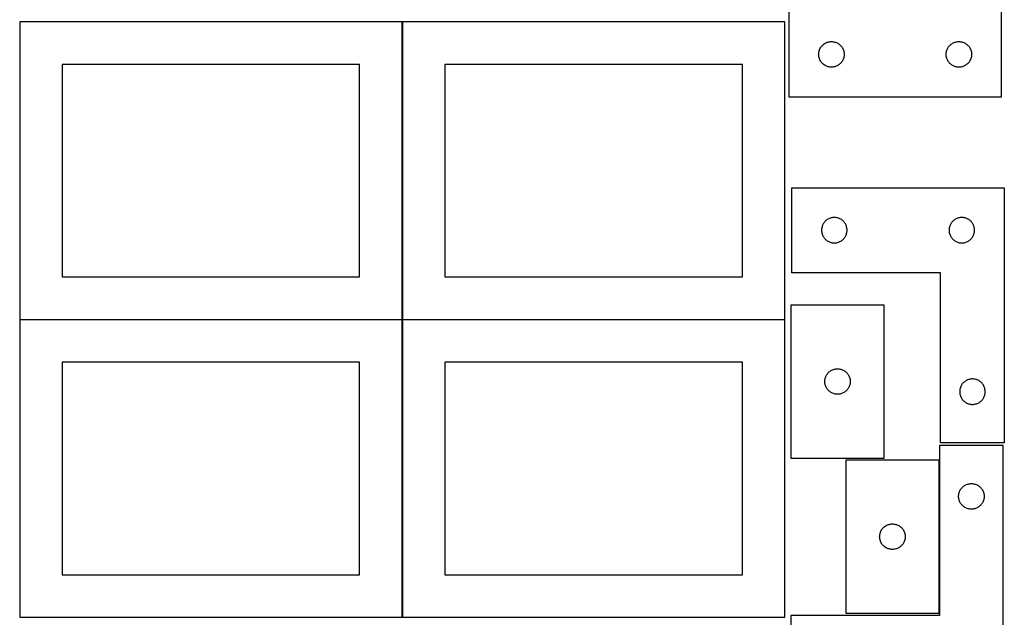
# Model space of a CAD drawing. Header units: millimetres. Extents: x 7 to 1243, y 7 to 2493.
# Tile 3 of 20: x 548 to 1243, y 428 to 850. Entities that reach past the tile are written whole.
import ezdxf

# ---------------------------------------------------------------- set-up
doc = ezdxf.new("R2010")
doc.units = ezdxf.units.MM
doc.layers.add('COMMON', color=5, linetype='CONTINUOUS', true_color=0x0000ff)
doc.layers.add('CUT', color=7, linetype='CONTINUOUS', true_color=0x000000)

msp = doc.modelspace()

# ---------------------------------------------------------------- linework, layer by layer
at = {"layer": 'COMMON'}
for p, q in [((818.34193, 848.441935), (818.34193, 638.441935)), ((548.24193, 638.341934), (818.24193, 638.341934)), ((818.34193, 638.241934), (818.34193, 428.241934)), ((818.441931, 638.341934), (1088.441931, 638.341934))]:
    msp.add_line(p, q, dxfattribs=at)
at = {"layer": 'CUT'}
for p, q in [((1241.296399, 795.563175), (1241.296399, 975.563175)), ((1091.296399, 855.563175), (1091.296399, 795.563175)), ((818.24193, 848.441935), (548.24193, 848.441935)), ((548.24193, 848.441935), (548.24193, 638.441935)), ((818.24193, 638.441935), (818.24193, 848.441935)), ((1088.441931, 848.441935), (818.441931, 848.441935)), ((818.441931, 848.441935), (818.441931, 638.441935)), ((1088.441931, 638.441935), (1088.441931, 848.441935)), ((1118.403444, 834.085546), (1118.967027, 834.256507)), ((1118.967027, 834.256507), (1119.540586, 834.390242)), ((1119.540586, 834.390242), (1120.121663, 834.486178)), ((1120.121663, 834.486178), (1120.707771, 834.543905)), ((1120.707771, 834.543905), (1121.296399, 834.563175)), ((1121.296399, 834.563175), (1121.885027, 834.543905)), ((1121.885027, 834.543905), (1122.471135, 834.486178)), ((1122.471135, 834.486178), (1123.052212, 834.390242)), ((1123.052212, 834.390242), (1123.62577, 834.256507)), ((1123.62577, 834.256507), (1124.189354, 834.085546)), ((1208.403444, 834.085546), (1208.967027, 834.256507)), ((1208.967027, 834.256507), (1209.540586, 834.390242)), ((1209.540586, 834.390242), (1210.121663, 834.486178)), ((1210.121663, 834.486178), (1210.707771, 834.543905)), ((1210.707771, 834.543905), (1211.296399, 834.563175)), ((1211.296399, 834.563175), (1211.885027, 834.543905)), ((1211.885027, 834.543905), (1212.471135, 834.486178)), ((1212.471135, 834.486178), (1213.052212, 834.390242)), ((1213.052212, 834.390242), (1213.62577, 834.256507)), ((1213.62577, 834.256507), (1214.189354, 834.085546)), ((1112.373395, 826.73791), (1112.469331, 827.318987)), ((1112.469331, 827.318987), (1112.603066, 827.892546)), ((1112.603066, 827.892546), (1112.774028, 828.45613)), ((1112.774028, 828.45613), (1112.981483, 829.007325)), ((1112.981483, 829.007325), (1113.224544, 829.543773)), ((1113.224544, 829.543773), (1113.50217, 830.063175)), ((1113.50217, 830.063175), (1113.813172, 830.563307)), ((1113.813172, 830.563307), (1114.156219, 831.042027)), ((1114.156219, 831.042027), (1114.529841, 831.497287)), ((1114.529841, 831.497287), (1114.932438, 831.927136)), ((1114.932438, 831.927136), (1115.362286, 832.329733)), ((1115.362286, 832.329733), (1115.817546, 832.703355)), ((1115.817546, 832.703355), (1116.296267, 833.046401)), ((1116.296267, 833.046401), (1116.796399, 833.357403)), ((1116.796399, 833.357403), (1117.315801, 833.635029)), ((1117.315801, 833.635029), (1117.852248, 833.87809)), ((1117.852248, 833.87809), (1118.403444, 834.085546)), ((1124.189354, 834.085546), (1124.74055, 833.87809)), ((1124.74055, 833.87809), (1125.276997, 833.635029)), ((1125.276997, 833.635029), (1125.796399, 833.357403)), ((1125.796399, 833.357403), (1126.296531, 833.046401)), ((1126.296531, 833.046401), (1126.775252, 832.703355)), ((1126.775252, 832.703355), (1127.230511, 832.329733)), ((1127.230511, 832.329733), (1127.66036, 831.927136)), ((1127.66036, 831.927136), (1128.062957, 831.497287)), ((1128.062957, 831.497287), (1128.436579, 831.042027)), ((1128.436579, 831.042027), (1128.779625, 830.563307)), ((1128.779625, 830.563307), (1129.090627, 830.063175)), ((1129.090627, 830.063175), (1129.368253, 829.543773)), ((1129.368253, 829.543773), (1129.611315, 829.007325)), ((1129.611315, 829.007325), (1129.81877, 828.45613)), ((1129.81877, 828.45613), (1129.989731, 827.892546)), ((1129.989731, 827.892546), (1130.123466, 827.318987)), ((1130.123466, 827.318987), (1130.219403, 826.73791)), ((1202.373395, 826.73791), (1202.469331, 827.318987)), ((1202.469331, 827.318987), (1202.603066, 827.892546)), ((1202.603066, 827.892546), (1202.774028, 828.45613)), ((1202.774028, 828.45613), (1202.981483, 829.007325)), ((1202.981483, 829.007325), (1203.224544, 829.543773)), ((1203.224544, 829.543773), (1203.50217, 830.063175)), ((1203.50217, 830.063175), (1203.813172, 830.563307)), ((1203.813172, 830.563307), (1204.156219, 831.042027)), ((1204.156219, 831.042027), (1204.529841, 831.497287)), ((1204.529841, 831.497287), (1204.932438, 831.927136)), ((1204.932438, 831.927136), (1205.362286, 832.329733)), ((1205.362286, 832.329733), (1205.817546, 832.703355)), ((1205.817546, 832.703355), (1206.296267, 833.046401)), ((1206.296267, 833.046401), (1206.796399, 833.357403)), ((1206.796399, 833.357403), (1207.315801, 833.635029)), ((1207.315801, 833.635029), (1207.852248, 833.87809)), ((1207.852248, 833.87809), (1208.403444, 834.085546)), ((1214.189354, 834.085546), (1214.74055, 833.87809)), ((1214.74055, 833.87809), (1215.276997, 833.635029)), ((1215.276997, 833.635029), (1215.796399, 833.357403)), ((1215.796399, 833.357403), (1216.296531, 833.046401)), ((1216.296531, 833.046401), (1216.775252, 832.703355)), ((1216.775252, 832.703355), (1217.230511, 832.329733)), ((1217.230511, 832.329733), (1217.66036, 831.927136)), ((1217.66036, 831.927136), (1218.062957, 831.497287)), ((1218.062957, 831.497287), (1218.436579, 831.042027)), ((1218.436579, 831.042027), (1218.779625, 830.563307)), ((1218.779625, 830.563307), (1219.090627, 830.063175)), ((1219.090627, 830.063175), (1219.368253, 829.543773)), ((1219.368253, 829.543773), (1219.611315, 829.007325)), ((1219.611315, 829.007325), (1219.81877, 828.45613)), ((1219.81877, 828.45613), (1219.989731, 827.892546)), ((1219.989731, 827.892546), (1220.123466, 827.318987)), ((1220.123466, 827.318987), (1220.219403, 826.73791)), ((1112.296399, 825.563175), (1112.315668, 826.151803)), ((1112.315668, 824.974546), (1112.296399, 825.563175)), ((1112.315668, 826.151803), (1112.373395, 826.73791)), ((1112.373395, 824.388439), (1112.315668, 824.974546)), ((1112.469331, 823.807362), (1112.373395, 824.388439)), ((1112.603066, 823.233803), (1112.469331, 823.807362)), ((1112.774028, 822.670219), (1112.603066, 823.233803)), ((1112.981483, 822.119024), (1112.774028, 822.670219)), ((1113.224544, 821.582576), (1112.981483, 822.119024)), ((1113.50217, 821.063175), (1113.224544, 821.582576)), ((1113.813172, 820.563042), (1113.50217, 821.063175)), ((1114.156219, 820.084322), (1113.813172, 820.563042)), ((1128.779625, 820.563042), (1128.436579, 820.084322)), ((1129.090627, 821.063175), (1128.779625, 820.563042)), ((1129.368253, 821.582576), (1129.090627, 821.063175)), ((1129.611315, 822.119024), (1129.368253, 821.582576)), ((1129.81877, 822.670219), (1129.611315, 822.119024)), ((1129.989731, 823.233803), (1129.81877, 822.670219)), ((1130.123466, 823.807362), (1129.989731, 823.233803)), ((1130.219403, 824.388439), (1130.123466, 823.807362)), ((1130.219403, 826.73791), (1130.277129, 826.151803)), ((1130.277129, 824.974546), (1130.219403, 824.388439)), ((1130.277129, 826.151803), (1130.296399, 825.563175)), ((1130.296399, 825.563175), (1130.277129, 824.974546)), ((1202.296399, 825.563175), (1202.315668, 826.151803)), ((1202.315668, 824.974546), (1202.296399, 825.563175)), ((1202.315668, 826.151803), (1202.373395, 826.73791)), ((1202.373395, 824.388439), (1202.315668, 824.974546)), ((1202.469331, 823.807362), (1202.373395, 824.388439)), ((1202.603066, 823.233803), (1202.469331, 823.807362)), ((1202.774028, 822.670219), (1202.603066, 823.233803)), ((1202.981483, 822.119024), (1202.774028, 822.670219)), ((1203.224544, 821.582576), (1202.981483, 822.119024)), ((1203.50217, 821.063175), (1203.224544, 821.582576)), ((1203.813172, 820.563042), (1203.50217, 821.063175)), ((1204.156219, 820.084322), (1203.813172, 820.563042)), ((1218.779625, 820.563042), (1218.436579, 820.084322)), ((1219.090627, 821.063175), (1218.779625, 820.563042)), ((1219.368253, 821.582576), (1219.090627, 821.063175)), ((1219.611315, 822.119024), (1219.368253, 821.582576)), ((1219.81877, 822.670219), (1219.611315, 822.119024)), ((1219.989731, 823.233803), (1219.81877, 822.670219)), ((1220.123466, 823.807362), (1219.989731, 823.233803)), ((1220.219403, 824.388439), (1220.123466, 823.807362)), ((1220.219403, 826.73791), (1220.277129, 826.151803)), ((1220.277129, 824.974546), (1220.219403, 824.388439)), ((1220.277129, 826.151803), (1220.296399, 825.563175)), ((1220.296399, 825.563175), (1220.277129, 824.974546)), ((788.24193, 818.441935), (578.24193, 818.441935)), ((578.24193, 818.441935), (578.24193, 668.441935)), ((788.24193, 668.441935), (788.24193, 818.441935)), ((1058.441931, 818.441935), (848.441931, 818.441935)), ((848.441931, 818.441935), (848.441931, 668.441935)), ((1058.441931, 668.441935), (1058.441931, 818.441935)), ((1114.529841, 819.629062), (1114.156219, 820.084322)), ((1114.932438, 819.199214), (1114.529841, 819.629062)), ((1115.362286, 818.796616), (1114.932438, 819.199214)), ((1115.817546, 818.422995), (1115.362286, 818.796616)), ((1116.296267, 818.079948), (1115.817546, 818.422995)), ((1116.796399, 817.768946), (1116.296267, 818.079948)), ((1117.315801, 817.49132), (1116.796399, 817.768946)), ((1117.852248, 817.248259), (1117.315801, 817.49132)), ((1118.403444, 817.040803), (1117.852248, 817.248259)), ((1118.967027, 816.869842), (1118.403444, 817.040803)), ((1119.540586, 816.736107), (1118.967027, 816.869842)), ((1120.121663, 816.640171), (1119.540586, 816.736107)), ((1120.707771, 816.582444), (1120.121663, 816.640171)), ((1121.296399, 816.563175), (1120.707771, 816.582444)), ((1121.885027, 816.582444), (1121.296399, 816.563175)), ((1122.471135, 816.640171), (1121.885027, 816.582444)), ((1123.052212, 816.736107), (1122.471135, 816.640171)), ((1123.62577, 816.869842), (1123.052212, 816.736107)), ((1124.189354, 817.040803), (1123.62577, 816.869842)), ((1124.74055, 817.248259), (1124.189354, 817.040803)), ((1125.276997, 817.49132), (1124.74055, 817.248259)), ((1125.796399, 817.768946), (1125.276997, 817.49132)), ((1126.296531, 818.079948), (1125.796399, 817.768946)), ((1126.775252, 818.422995), (1126.296531, 818.079948)), ((1127.230511, 818.796616), (1126.775252, 818.422995)), ((1127.66036, 819.199214), (1127.230511, 818.796616)), ((1128.062957, 819.629062), (1127.66036, 819.199214)), ((1128.436579, 820.084322), (1128.062957, 819.629062)), ((1204.529841, 819.629062), (1204.156219, 820.084322)), ((1204.932438, 819.199214), (1204.529841, 819.629062)), ((1205.362286, 818.796616), (1204.932438, 819.199214)), ((1205.817546, 818.422995), (1205.362286, 818.796616)), ((1206.296267, 818.079948), (1205.817546, 818.422995)), ((1206.796399, 817.768946), (1206.296267, 818.079948)), ((1207.315801, 817.49132), (1206.796399, 817.768946)), ((1207.852248, 817.248259), (1207.315801, 817.49132)), ((1208.403444, 817.040803), (1207.852248, 817.248259)), ((1208.967027, 816.869842), (1208.403444, 817.040803)), ((1209.540586, 816.736107), (1208.967027, 816.869842)), ((1210.121663, 816.640171), (1209.540586, 816.736107)), ((1210.707771, 816.582444), (1210.121663, 816.640171)), ((1211.296399, 816.563175), (1210.707771, 816.582444)), ((1211.885027, 816.582444), (1211.296399, 816.563175)), ((1212.471135, 816.640171), (1211.885027, 816.582444)), ((1213.052212, 816.736107), (1212.471135, 816.640171)), ((1213.62577, 816.869842), (1213.052212, 816.736107)), ((1214.189354, 817.040803), (1213.62577, 816.869842)), ((1214.74055, 817.248259), (1214.189354, 817.040803)), ((1215.276997, 817.49132), (1214.74055, 817.248259)), ((1215.796399, 817.768946), (1215.276997, 817.49132)), ((1216.296531, 818.079948), (1215.796399, 817.768946)), ((1216.775252, 818.422995), (1216.296531, 818.079948)), ((1217.230511, 818.796616), (1216.775252, 818.422995)), ((1217.66036, 819.199214), (1217.230511, 818.796616)), ((1218.062957, 819.629062), (1217.66036, 819.199214)), ((1218.436579, 820.084322), (1218.062957, 819.629062)), ((1091.296399, 795.563175), (1241.296399, 795.563175)), ((1093.35578, 671.45942), (1093.35578, 731.45942)), ((1093.35578, 731.45942), (1243.35578, 731.45942)), ((1243.35578, 731.45942), (1243.35578, 551.45942)), ((1118.85578, 709.253648), (1118.355648, 708.942646)), ((1119.375182, 709.531274), (1118.85578, 709.253648)), ((1119.91163, 709.774335), (1119.375182, 709.531274)), ((1120.462825, 709.981791), (1119.91163, 709.774335)), ((1121.026409, 710.152752), (1120.462825, 709.981791)), ((1121.599968, 710.286487), (1121.026409, 710.152752)), ((1122.181045, 710.382423), (1121.599968, 710.286487)), ((1122.767152, 710.44015), (1122.181045, 710.382423)), ((1123.35578, 710.45942), (1122.767152, 710.44015)), ((1123.944409, 710.44015), (1123.35578, 710.45942)), ((1124.530516, 710.382423), (1123.944409, 710.44015)), ((1125.111593, 710.286487), (1124.530516, 710.382423)), ((1125.685152, 710.152752), (1125.111593, 710.286487)), ((1126.248736, 709.981791), (1125.685152, 710.152752)), ((1126.799931, 709.774335), (1126.248736, 709.981791)), ((1127.336379, 709.531274), (1126.799931, 709.774335)), ((1127.85578, 709.253648), (1127.336379, 709.531274)), ((1128.355913, 708.942646), (1127.85578, 709.253648)), ((1208.85578, 709.253648), (1208.355648, 708.942646)), ((1209.375182, 709.531274), (1208.85578, 709.253648)), ((1209.91163, 709.774335), (1209.375182, 709.531274)), ((1210.462825, 709.981791), (1209.91163, 709.774335)), ((1211.026409, 710.152752), (1210.462825, 709.981791)), ((1211.599968, 710.286487), (1211.026409, 710.152752)), ((1212.181045, 710.382423), (1211.599968, 710.286487)), ((1212.767152, 710.44015), (1212.181045, 710.382423)), ((1213.35578, 710.45942), (1212.767152, 710.44015)), ((1213.944409, 710.44015), (1213.35578, 710.45942)), ((1214.530516, 710.382423), (1213.944409, 710.44015)), ((1215.111593, 710.286487), (1214.530516, 710.382423)), ((1215.685152, 710.152752), (1215.111593, 710.286487)), ((1216.248736, 709.981791), (1215.685152, 710.152752)), ((1216.799931, 709.774335), (1216.248736, 709.981791)), ((1217.336379, 709.531274), (1216.799931, 709.774335)), ((1217.85578, 709.253648), (1217.336379, 709.531274)), ((1218.355913, 708.942646), (1217.85578, 709.253648)), ((1114.432777, 702.634155), (1114.37505, 702.048048)), ((1114.528713, 703.215233), (1114.432777, 702.634155)), ((1114.662448, 703.788791), (1114.528713, 703.215233)), ((1114.833409, 704.352375), (1114.662448, 703.788791)), ((1115.040865, 704.903571), (1114.833409, 704.352375)), ((1115.283926, 705.440018), (1115.040865, 704.903571)), ((1115.561552, 705.95942), (1115.283926, 705.440018)), ((1115.872554, 706.459552), (1115.561552, 705.95942)), ((1116.2156, 706.938272), (1115.872554, 706.459552)), ((1116.589222, 707.393532), (1116.2156, 706.938272)), ((1116.991819, 707.823381), (1116.589222, 707.393532)), ((1117.421668, 708.225978), (1116.991819, 707.823381)), ((1117.876928, 708.5996), (1117.421668, 708.225978)), ((1118.355648, 708.942646), (1117.876928, 708.5996)), ((1128.834633, 708.5996), (1128.355913, 708.942646)), ((1129.289893, 708.225978), (1128.834633, 708.5996)), ((1129.719741, 707.823381), (1129.289893, 708.225978)), ((1130.122339, 707.393532), (1129.719741, 707.823381)), ((1130.49596, 706.938272), (1130.122339, 707.393532)), ((1130.839007, 706.459552), (1130.49596, 706.938272)), ((1131.150009, 705.95942), (1130.839007, 706.459552)), ((1131.427635, 705.440018), (1131.150009, 705.95942)), ((1131.670696, 704.903571), (1131.427635, 705.440018)), ((1131.878152, 704.352375), (1131.670696, 704.903571)), ((1132.049113, 703.788791), (1131.878152, 704.352375)), ((1132.182848, 703.215233), (1132.049113, 703.788791)), ((1132.278784, 702.634155), (1132.182848, 703.215233)), ((1132.336511, 702.048048), (1132.278784, 702.634155)), ((1204.432777, 702.634155), (1204.37505, 702.048048)), ((1204.528713, 703.215233), (1204.432777, 702.634155)), ((1204.662448, 703.788791), (1204.528713, 703.215233)), ((1204.833409, 704.352375), (1204.662448, 703.788791)), ((1205.040865, 704.903571), (1204.833409, 704.352375)), ((1205.283926, 705.440018), (1205.040865, 704.903571)), ((1205.561552, 705.95942), (1205.283926, 705.440018)), ((1205.872554, 706.459552), (1205.561552, 705.95942)), ((1206.2156, 706.938272), (1205.872554, 706.459552)), ((1206.589222, 707.393532), (1206.2156, 706.938272)), ((1206.991819, 707.823381), (1206.589222, 707.393532)), ((1207.421668, 708.225978), (1206.991819, 707.823381)), ((1207.876928, 708.5996), (1207.421668, 708.225978)), ((1208.355648, 708.942646), (1207.876928, 708.5996)), ((1218.834633, 708.5996), (1218.355913, 708.942646)), ((1219.289893, 708.225978), (1218.834633, 708.5996)), ((1219.719741, 707.823381), (1219.289893, 708.225978)), ((1220.122339, 707.393532), (1219.719741, 707.823381)), ((1220.49596, 706.938272), (1220.122339, 707.393532)), ((1220.839007, 706.459552), (1220.49596, 706.938272)), ((1221.150009, 705.95942), (1220.839007, 706.459552)), ((1221.427635, 705.440018), (1221.150009, 705.95942)), ((1221.670696, 704.903571), (1221.427635, 705.440018)), ((1221.878152, 704.352375), (1221.670696, 704.903571)), ((1222.049113, 703.788791), (1221.878152, 704.352375)), ((1222.182848, 703.215233), (1222.049113, 703.788791)), ((1222.278784, 702.634155), (1222.182848, 703.215233)), ((1222.336511, 702.048048), (1222.278784, 702.634155)), ((1114.37505, 702.048048), (1114.35578, 701.45942)), ((1114.35578, 701.45942), (1114.37505, 700.870791)), ((1114.37505, 700.870791), (1114.432777, 700.284684)), ((1114.432777, 700.284684), (1114.528713, 699.703607)), ((1114.528713, 699.703607), (1114.662448, 699.130048)), ((1114.662448, 699.130048), (1114.833409, 698.566464)), ((1114.833409, 698.566464), (1115.040865, 698.015269)), ((1115.040865, 698.015269), (1115.283926, 697.478821)), ((1115.283926, 697.478821), (1115.561552, 696.95942)), ((1115.561552, 696.95942), (1115.872554, 696.459288)), ((1115.872554, 696.459288), (1116.2156, 695.980567)), ((1116.2156, 695.980567), (1116.589222, 695.525307)), ((1116.589222, 695.525307), (1116.991819, 695.095459)), ((1129.719741, 695.095459), (1130.122339, 695.525307)), ((1130.122339, 695.525307), (1130.49596, 695.980567)), ((1130.49596, 695.980567), (1130.839007, 696.459288)), ((1130.839007, 696.459288), (1131.150009, 696.95942)), ((1131.150009, 696.95942), (1131.427635, 697.478821)), ((1131.427635, 697.478821), (1131.670696, 698.015269)), ((1131.670696, 698.015269), (1131.878152, 698.566464)), ((1131.878152, 698.566464), (1132.049113, 699.130048)), ((1132.049113, 699.130048), (1132.182848, 699.703607)), ((1132.182848, 699.703607), (1132.278784, 700.284684)), ((1132.278784, 700.284684), (1132.336511, 700.870791)), ((1132.35578, 701.45942), (1132.336511, 702.048048)), ((1132.336511, 700.870791), (1132.35578, 701.45942)), ((1204.37505, 702.048048), (1204.35578, 701.45942)), ((1204.35578, 701.45942), (1204.37505, 700.870791)), ((1204.37505, 700.870791), (1204.432777, 700.284684)), ((1204.432777, 700.284684), (1204.528713, 699.703607)), ((1204.528713, 699.703607), (1204.662448, 699.130048)), ((1204.662448, 699.130048), (1204.833409, 698.566464)), ((1204.833409, 698.566464), (1205.040865, 698.015269)), ((1205.040865, 698.015269), (1205.283926, 697.478821)), ((1205.283926, 697.478821), (1205.561552, 696.95942)), ((1205.561552, 696.95942), (1205.872554, 696.459288)), ((1205.872554, 696.459288), (1206.2156, 695.980567)), ((1206.2156, 695.980567), (1206.589222, 695.525307)), ((1206.589222, 695.525307), (1206.991819, 695.095459)), ((1219.719741, 695.095459), (1220.122339, 695.525307)), ((1220.122339, 695.525307), (1220.49596, 695.980567)), ((1220.49596, 695.980567), (1220.839007, 696.459288)), ((1220.839007, 696.459288), (1221.150009, 696.95942)), ((1221.150009, 696.95942), (1221.427635, 697.478821)), ((1221.427635, 697.478821), (1221.670696, 698.015269)), ((1221.670696, 698.015269), (1221.878152, 698.566464)), ((1221.878152, 698.566464), (1222.049113, 699.130048)), ((1222.049113, 699.130048), (1222.182848, 699.703607)), ((1222.182848, 699.703607), (1222.278784, 700.284684)), ((1222.278784, 700.284684), (1222.336511, 700.870791)), ((1222.35578, 701.45942), (1222.336511, 702.048048)), ((1222.336511, 700.870791), (1222.35578, 701.45942)), ((1116.991819, 695.095459), (1117.421668, 694.692861)), ((1117.421668, 694.692861), (1117.876928, 694.31924)), ((1117.876928, 694.31924), (1118.355648, 693.976193)), ((1118.355648, 693.976193), (1118.85578, 693.665191)), ((1118.85578, 693.665191), (1119.375182, 693.387565)), ((1119.375182, 693.387565), (1119.91163, 693.144504)), ((1119.91163, 693.144504), (1120.462825, 692.937048)), ((1120.462825, 692.937048), (1121.026409, 692.766087)), ((1121.026409, 692.766087), (1121.599968, 692.632352)), ((1121.599968, 692.632352), (1122.181045, 692.536416)), ((1122.181045, 692.536416), (1122.767152, 692.478689)), ((1122.767152, 692.478689), (1123.35578, 692.45942)), ((1123.35578, 692.45942), (1123.944409, 692.478689)), ((1123.944409, 692.478689), (1124.530516, 692.536416)), ((1124.530516, 692.536416), (1125.111593, 692.632352)), ((1125.111593, 692.632352), (1125.685152, 692.766087)), ((1125.685152, 692.766087), (1126.248736, 692.937048)), ((1126.248736, 692.937048), (1126.799931, 693.144504)), ((1126.799931, 693.144504), (1127.336379, 693.387565)), ((1127.336379, 693.387565), (1127.85578, 693.665191)), ((1127.85578, 693.665191), (1128.355913, 693.976193)), ((1128.355913, 693.976193), (1128.834633, 694.31924)), ((1128.834633, 694.31924), (1129.289893, 694.692861)), ((1129.289893, 694.692861), (1129.719741, 695.095459)), ((1206.991819, 695.095459), (1207.421668, 694.692861)), ((1207.421668, 694.692861), (1207.876928, 694.31924)), ((1207.876928, 694.31924), (1208.355648, 693.976193)), ((1208.355648, 693.976193), (1208.85578, 693.665191)), ((1208.85578, 693.665191), (1209.375182, 693.387565)), ((1209.375182, 693.387565), (1209.91163, 693.144504)), ((1209.91163, 693.144504), (1210.462825, 692.937048)), ((1210.462825, 692.937048), (1211.026409, 692.766087)), ((1211.026409, 692.766087), (1211.599968, 692.632352)), ((1211.599968, 692.632352), (1212.181045, 692.536416)), ((1212.181045, 692.536416), (1212.767152, 692.478689)), ((1212.767152, 692.478689), (1213.35578, 692.45942)), ((1213.35578, 692.45942), (1213.944409, 692.478689)), ((1213.944409, 692.478689), (1214.530516, 692.536416)), ((1214.530516, 692.536416), (1215.111593, 692.632352)), ((1215.111593, 692.632352), (1215.685152, 692.766087)), ((1215.685152, 692.766087), (1216.248736, 692.937048)), ((1216.248736, 692.937048), (1216.799931, 693.144504)), ((1216.799931, 693.144504), (1217.336379, 693.387565)), ((1217.336379, 693.387565), (1217.85578, 693.665191)), ((1217.85578, 693.665191), (1218.355913, 693.976193)), ((1218.355913, 693.976193), (1218.834633, 694.31924)), ((1218.834633, 694.31924), (1219.289893, 694.692861)), ((1219.289893, 694.692861), (1219.719741, 695.095459)), ((578.24193, 668.441935), (788.24193, 668.441935)), ((848.441931, 668.441935), (1058.441931, 668.441935)), ((1198.35578, 671.45942), (1093.35578, 671.45942)), ((1198.35578, 551.45942), (1198.35578, 671.45942)), ((1158.604733, 648.612796), (1092.604733, 648.612796)), ((1092.604733, 648.612796), (1092.604733, 540.612796)), ((1158.604733, 540.612796), (1158.604733, 648.612796)), ((548.24193, 638.441935), (818.24193, 638.441935)), ((818.24193, 638.241934), (548.24193, 638.241934)), ((548.24193, 638.241934), (548.24193, 428.241934)), ((818.24193, 428.241934), (818.24193, 638.241934)), ((818.441931, 638.441935), (1088.441931, 638.441935)), ((1088.441931, 638.241934), (818.441931, 638.241934)), ((818.441931, 638.241934), (818.441931, 428.241934)), ((1088.441931, 428.241934), (1088.441931, 638.241934)), ((788.24193, 608.241934), (578.24193, 608.241934)), ((578.24193, 608.241934), (578.24193, 458.241934)), ((788.24193, 458.241934), (788.24193, 608.241934)), ((1058.441931, 608.241934), (848.441931, 608.241934)), ((848.441931, 608.241934), (848.441931, 458.241934)), ((1058.441931, 458.241934), (1058.441931, 608.241934)), ((1117.082362, 597.505751), (1117.289817, 598.056947)), ((1117.289817, 598.056947), (1117.532878, 598.593394)), ((1117.532878, 598.593394), (1117.810505, 599.112796)), ((1117.810505, 599.112796), (1118.121507, 599.612928)), ((1118.121507, 599.612928), (1118.464553, 600.091649)), ((1118.464553, 600.091649), (1118.838175, 600.546908)), ((1118.838175, 600.546908), (1119.240772, 600.976757)), ((1119.240772, 600.976757), (1119.670621, 601.379354)), ((1119.670621, 601.379354), (1120.12588, 601.752976)), ((1120.12588, 601.752976), (1120.604601, 602.096023)), ((1120.604601, 602.096023), (1121.104733, 602.407025)), ((1121.104733, 602.407025), (1121.624135, 602.684651)), ((1121.624135, 602.684651), (1122.160582, 602.927712)), ((1122.160582, 602.927712), (1122.711778, 603.135167)), ((1122.711778, 603.135167), (1123.275362, 603.306129)), ((1123.275362, 603.306129), (1123.84892, 603.439864)), ((1123.84892, 603.439864), (1124.429997, 603.5358)), ((1124.429997, 603.5358), (1125.016105, 603.593526)), ((1125.016105, 603.593526), (1125.604733, 603.612796)), ((1125.604733, 603.612796), (1126.193361, 603.593526)), ((1126.193361, 603.593526), (1126.779469, 603.5358)), ((1126.779469, 603.5358), (1127.360546, 603.439864)), ((1127.360546, 603.439864), (1127.934105, 603.306129)), ((1127.934105, 603.306129), (1128.497688, 603.135167)), ((1128.497688, 603.135167), (1129.048884, 602.927712)), ((1129.048884, 602.927712), (1129.585331, 602.684651)), ((1129.585331, 602.684651), (1130.104733, 602.407025)), ((1130.104733, 602.407025), (1130.604865, 602.096023)), ((1130.604865, 602.096023), (1131.083586, 601.752976)), ((1131.083586, 601.752976), (1131.538845, 601.379354)), ((1131.538845, 601.379354), (1131.968694, 600.976757)), ((1131.968694, 600.976757), (1132.371291, 600.546908)), ((1132.371291, 600.546908), (1132.744913, 600.091649)), ((1132.744913, 600.091649), (1133.08796, 599.612928)), ((1133.08796, 599.612928), (1133.398962, 599.112796)), ((1133.398962, 599.112796), (1133.676588, 598.593394)), ((1133.676588, 598.593394), (1133.919649, 598.056947)), ((1133.919649, 598.056947), (1134.127104, 597.505751)), ((1116.604733, 594.612796), (1116.624003, 595.201424)), ((1116.624003, 594.024168), (1116.604733, 594.612796)), ((1116.624003, 595.201424), (1116.681729, 595.787532)), ((1116.681729, 593.43806), (1116.624003, 594.024168)), ((1116.681729, 595.787532), (1116.777666, 596.368609)), ((1116.777666, 592.856983), (1116.681729, 593.43806)), ((1116.777666, 596.368609), (1116.911401, 596.942168)), ((1116.911401, 592.283425), (1116.777666, 592.856983)), ((1116.911401, 596.942168), (1117.082362, 597.505751)), ((1117.082362, 591.719841), (1116.911401, 592.283425)), ((1117.289817, 591.168645), (1117.082362, 591.719841)), ((1117.532878, 590.632198), (1117.289817, 591.168645)), ((1133.919649, 591.168645), (1133.676588, 590.632198)), ((1134.127104, 591.719841), (1133.919649, 591.168645)), ((1134.127104, 597.505751), (1134.298066, 596.942168)), ((1134.298066, 592.283425), (1134.127104, 591.719841)), ((1134.298066, 596.942168), (1134.431801, 596.368609)), ((1134.431801, 592.856983), (1134.298066, 592.283425)), ((1134.431801, 596.368609), (1134.527737, 595.787532)), ((1134.527737, 593.43806), (1134.431801, 592.856983)), ((1134.527737, 595.787532), (1134.585463, 595.201424)), ((1134.585463, 594.024168), (1134.527737, 593.43806)), ((1134.585463, 595.201424), (1134.604733, 594.612796)), ((1134.604733, 594.612796), (1134.585463, 594.024168)), ((1212.540865, 590.903571), (1212.333409, 590.352375)), ((1212.783926, 591.440018), (1212.540865, 590.903571)), ((1213.061552, 591.95942), (1212.783926, 591.440018)), ((1213.372554, 592.459552), (1213.061552, 591.95942)), ((1213.7156, 592.938272), (1213.372554, 592.459552)), ((1214.089222, 593.393532), (1213.7156, 592.938272)), ((1214.491819, 593.823381), (1214.089222, 593.393532)), ((1214.921668, 594.225978), (1214.491819, 593.823381)), ((1215.376928, 594.5996), (1214.921668, 594.225978)), ((1215.855648, 594.942646), (1215.376928, 594.5996)), ((1216.35578, 595.253648), (1215.855648, 594.942646)), ((1216.875182, 595.531274), (1216.35578, 595.253648)), ((1217.41163, 595.774335), (1216.875182, 595.531274)), ((1217.962825, 595.981791), (1217.41163, 595.774335)), ((1218.526409, 596.152752), (1217.962825, 595.981791)), ((1219.099968, 596.286487), (1218.526409, 596.152752)), ((1219.681045, 596.382423), (1219.099968, 596.286487)), ((1220.267152, 596.44015), (1219.681045, 596.382423)), ((1220.85578, 596.45942), (1220.267152, 596.44015)), ((1221.444409, 596.44015), (1220.85578, 596.45942)), ((1222.030516, 596.382423), (1221.444409, 596.44015)), ((1222.611593, 596.286487), (1222.030516, 596.382423)), ((1223.185152, 596.152752), (1222.611593, 596.286487)), ((1223.748736, 595.981791), (1223.185152, 596.152752)), ((1224.299931, 595.774335), (1223.748736, 595.981791)), ((1224.836379, 595.531274), (1224.299931, 595.774335)), ((1225.35578, 595.253648), (1224.836379, 595.531274)), ((1225.855913, 594.942646), (1225.35578, 595.253648)), ((1226.334633, 594.5996), (1225.855913, 594.942646)), ((1226.789893, 594.225978), (1226.334633, 594.5996)), ((1227.219741, 593.823381), (1226.789893, 594.225978)), ((1227.622339, 593.393532), (1227.219741, 593.823381)), ((1227.99596, 592.938272), (1227.622339, 593.393532)), ((1228.339007, 592.459552), (1227.99596, 592.938272)), ((1228.650009, 591.95942), (1228.339007, 592.459552)), ((1228.927635, 591.440018), (1228.650009, 591.95942)), ((1229.170696, 590.903571), (1228.927635, 591.440018)), ((1229.378152, 590.352375), (1229.170696, 590.903571)), ((1117.810505, 590.112796), (1117.532878, 590.632198)), ((1118.121507, 589.612664), (1117.810505, 590.112796)), ((1118.464553, 589.133943), (1118.121507, 589.612664)), ((1118.838175, 588.678684), (1118.464553, 589.133943)), ((1119.240772, 588.248835), (1118.838175, 588.678684)), ((1119.670621, 587.846238), (1119.240772, 588.248835)), ((1120.12588, 587.472616), (1119.670621, 587.846238)), ((1120.604601, 587.12957), (1120.12588, 587.472616)), ((1121.104733, 586.818568), (1120.604601, 587.12957)), ((1121.624135, 586.540941), (1121.104733, 586.818568)), ((1122.160582, 586.29788), (1121.624135, 586.540941)), ((1122.711778, 586.090425), (1122.160582, 586.29788)), ((1123.275362, 585.919464), (1122.711778, 586.090425)), ((1123.84892, 585.785729), (1123.275362, 585.919464)), ((1124.429997, 585.689792), (1123.84892, 585.785729)), ((1125.016105, 585.632066), (1124.429997, 585.689792)), ((1125.604733, 585.612796), (1125.016105, 585.632066)), ((1126.193361, 585.632066), (1125.604733, 585.612796)), ((1126.779469, 585.689792), (1126.193361, 585.632066)), ((1127.360546, 585.785729), (1126.779469, 585.689792)), ((1127.934105, 585.919464), (1127.360546, 585.785729)), ((1128.497688, 586.090425), (1127.934105, 585.919464)), ((1129.048884, 586.29788), (1128.497688, 586.090425)), ((1129.585331, 586.540941), (1129.048884, 586.29788)), ((1130.104733, 586.818568), (1129.585331, 586.540941)), ((1130.604865, 587.12957), (1130.104733, 586.818568)), ((1131.083586, 587.472616), (1130.604865, 587.12957)), ((1131.538845, 587.846238), (1131.083586, 587.472616)), ((1131.968694, 588.248835), (1131.538845, 587.846238)), ((1132.371291, 588.678684), (1131.968694, 588.248835)), ((1132.744913, 589.133943), (1132.371291, 588.678684)), ((1133.08796, 589.612664), (1132.744913, 589.133943)), ((1133.398962, 590.112796), (1133.08796, 589.612664)), ((1133.676588, 590.632198), (1133.398962, 590.112796)), ((1211.87505, 588.048048), (1211.85578, 587.45942)), ((1211.85578, 587.45942), (1211.87505, 586.870791)), ((1211.932777, 588.634155), (1211.87505, 588.048048)), ((1211.87505, 586.870791), (1211.932777, 586.284684)), ((1212.028713, 589.215233), (1211.932777, 588.634155)), ((1211.932777, 586.284684), (1212.028713, 585.703607)), ((1212.162448, 589.788791), (1212.028713, 589.215233)), ((1212.028713, 585.703607), (1212.162448, 585.130048)), ((1212.333409, 590.352375), (1212.162448, 589.788791)), ((1212.162448, 585.130048), (1212.333409, 584.566464)), ((1212.333409, 584.566464), (1212.540865, 584.015269)), ((1212.540865, 584.015269), (1212.783926, 583.478821)), ((1228.927635, 583.478821), (1229.170696, 584.015269)), ((1229.170696, 584.015269), (1229.378152, 584.566464)), ((1229.549113, 589.788791), (1229.378152, 590.352375)), ((1229.378152, 584.566464), (1229.549113, 585.130048)), ((1229.682848, 589.215233), (1229.549113, 589.788791)), ((1229.549113, 585.130048), (1229.682848, 585.703607)), ((1229.778784, 588.634155), (1229.682848, 589.215233)), ((1229.682848, 585.703607), (1229.778784, 586.284684)), ((1229.836511, 588.048048), (1229.778784, 588.634155)), ((1229.778784, 586.284684), (1229.836511, 586.870791)), ((1229.85578, 587.45942), (1229.836511, 588.048048)), ((1229.836511, 586.870791), (1229.85578, 587.45942)), ((1212.783926, 583.478821), (1213.061552, 582.95942)), ((1213.061552, 582.95942), (1213.372554, 582.459288)), ((1213.372554, 582.459288), (1213.7156, 581.980567)), ((1213.7156, 581.980567), (1214.089222, 581.525307)), ((1214.089222, 581.525307), (1214.491819, 581.095459)), ((1214.491819, 581.095459), (1214.921668, 580.692861)), ((1214.921668, 580.692861), (1215.376928, 580.31924)), ((1215.376928, 580.31924), (1215.855648, 579.976193)), ((1215.855648, 579.976193), (1216.35578, 579.665191)), ((1216.35578, 579.665191), (1216.875182, 579.387565)), ((1216.875182, 579.387565), (1217.41163, 579.144504)), ((1217.41163, 579.144504), (1217.962825, 578.937048)), ((1217.962825, 578.937048), (1218.526409, 578.766087)), ((1218.526409, 578.766087), (1219.099968, 578.632352)), ((1219.099968, 578.632352), (1219.681045, 578.536416)), ((1219.681045, 578.536416), (1220.267152, 578.478689)), ((1220.267152, 578.478689), (1220.85578, 578.45942)), ((1220.85578, 578.45942), (1221.444409, 578.478689)), ((1221.444409, 578.478689), (1222.030516, 578.536416)), ((1222.030516, 578.536416), (1222.611593, 578.632352)), ((1222.611593, 578.632352), (1223.185152, 578.766087)), ((1223.185152, 578.766087), (1223.748736, 578.937048)), ((1223.748736, 578.937048), (1224.299931, 579.144504)), ((1224.299931, 579.144504), (1224.836379, 579.387565)), ((1224.836379, 579.387565), (1225.35578, 579.665191)), ((1225.35578, 579.665191), (1225.855913, 579.976193)), ((1225.855913, 579.976193), (1226.334633, 580.31924)), ((1226.334633, 580.31924), (1226.789893, 580.692861)), ((1226.789893, 580.692861), (1227.219741, 581.095459)), ((1227.219741, 581.095459), (1227.622339, 581.525307)), ((1227.622339, 581.525307), (1227.99596, 581.980567)), ((1227.99596, 581.980567), (1228.339007, 582.459288)), ((1228.339007, 582.459288), (1228.650009, 582.95942)), ((1228.650009, 582.95942), (1228.927635, 583.478821)), ((1242.604737, 549.56293), (1197.604737, 549.56293)), ((1197.604737, 549.56293), (1197.604737, 429.56293)), ((1243.35578, 551.45942), (1198.35578, 551.45942)), ((1242.604737, 369.56293), (1242.604737, 549.56293)), ((1092.604733, 540.612796), (1158.604733, 540.612796)), ((1131.361305, 539.122742), (1131.361305, 431.122742)), ((1197.361305, 539.122742), (1131.361305, 539.122742)), ((1197.361305, 431.122742), (1197.361305, 539.122742)), ((1215.104605, 521.046157), (1215.604737, 521.357159)), ((1215.604737, 521.357159), (1216.124139, 521.634785)), ((1216.124139, 521.634785), (1216.660586, 521.877846)), ((1216.660586, 521.877846), (1217.211782, 522.085302)), ((1217.211782, 522.085302), (1217.775366, 522.256263)), ((1217.775366, 522.256263), (1218.348924, 522.389998)), ((1218.348924, 522.389998), (1218.930001, 522.485934)), ((1218.930001, 522.485934), (1219.516109, 522.543661)), ((1219.516109, 522.543661), (1220.104737, 522.56293)), ((1220.104737, 522.56293), (1220.693365, 522.543661)), ((1220.693365, 522.543661), (1221.279473, 522.485934)), ((1221.279473, 522.485934), (1221.86055, 522.389998)), ((1221.86055, 522.389998), (1222.434108, 522.256263)), ((1222.434108, 522.256263), (1222.997692, 522.085302)), ((1222.997692, 522.085302), (1223.548888, 521.877846)), ((1223.548888, 521.877846), (1224.085335, 521.634785)), ((1224.085335, 521.634785), (1224.604737, 521.357159)), ((1224.604737, 521.357159), (1225.104869, 521.046157)), ((1211.124007, 514.151559), (1211.181733, 514.737666)), ((1211.181733, 514.737666), (1211.277669, 515.318743)), ((1211.277669, 515.318743), (1211.411405, 515.892302)), ((1211.411405, 515.892302), (1211.582366, 516.455886)), ((1211.582366, 516.455886), (1211.789821, 517.007081)), ((1211.789821, 517.007081), (1212.032882, 517.543529)), ((1212.032882, 517.543529), (1212.310508, 518.06293)), ((1212.310508, 518.06293), (1212.62151, 518.563063)), ((1212.62151, 518.563063), (1212.964557, 519.041783)), ((1212.964557, 519.041783), (1213.338179, 519.497043)), ((1213.338179, 519.497043), (1213.740776, 519.926891)), ((1213.740776, 519.926891), (1214.170625, 520.329489)), ((1214.170625, 520.329489), (1214.625884, 520.70311)), ((1214.625884, 520.70311), (1215.104605, 521.046157)), ((1225.104869, 521.046157), (1225.58359, 520.70311)), ((1225.58359, 520.70311), (1226.038849, 520.329489)), ((1226.038849, 520.329489), (1226.468698, 519.926891)), ((1226.468698, 519.926891), (1226.871295, 519.497043)), ((1226.871295, 519.497043), (1227.244917, 519.041783)), ((1227.244917, 519.041783), (1227.587963, 518.563063)), ((1227.587963, 518.563063), (1227.898966, 518.06293)), ((1227.898966, 518.06293), (1228.176592, 517.543529)), ((1228.176592, 517.543529), (1228.419653, 517.007081)), ((1228.419653, 517.007081), (1228.627108, 516.455886)), ((1228.627108, 516.455886), (1228.798069, 515.892302)), ((1228.798069, 515.892302), (1228.931804, 515.318743)), ((1228.931804, 515.318743), (1229.027741, 514.737666)), ((1229.027741, 514.737666), (1229.085467, 514.151559)), ((1211.104737, 513.56293), (1211.124007, 514.151559)), ((1211.124007, 512.974302), (1211.104737, 513.56293)), ((1211.181733, 512.388195), (1211.124007, 512.974302)), ((1211.277669, 511.807118), (1211.181733, 512.388195)), ((1211.411405, 511.233559), (1211.277669, 511.807118)), ((1211.582366, 510.669975), (1211.411405, 511.233559)), ((1211.789821, 510.11878), (1211.582366, 510.669975)), ((1212.032882, 509.582332), (1211.789821, 510.11878)), ((1212.310508, 509.06293), (1212.032882, 509.582332)), ((1212.62151, 508.562798), (1212.310508, 509.06293)), ((1212.964557, 508.084078), (1212.62151, 508.562798)), ((1213.338179, 507.628818), (1212.964557, 508.084078)), ((1213.740776, 507.198969), (1213.338179, 507.628818)), ((1226.871295, 507.628818), (1226.468698, 507.198969)), ((1227.244917, 508.084078), (1226.871295, 507.628818)), ((1227.587963, 508.562798), (1227.244917, 508.084078)), ((1227.898966, 509.06293), (1227.587963, 508.562798)), ((1228.176592, 509.582332), (1227.898966, 509.06293)), ((1228.419653, 510.11878), (1228.176592, 509.582332)), ((1228.627108, 510.669975), (1228.419653, 510.11878)), ((1228.798069, 511.233559), (1228.627108, 510.669975)), ((1228.931804, 511.807118), (1228.798069, 511.233559)), ((1229.027741, 512.388195), (1228.931804, 511.807118)), ((1229.085467, 512.974302), (1229.027741, 512.388195)), ((1229.085467, 514.151559), (1229.104737, 513.56293)), ((1229.104737, 513.56293), (1229.085467, 512.974302)), ((1214.170625, 506.796372), (1213.740776, 507.198969)), ((1214.625884, 506.42275), (1214.170625, 506.796372)), ((1215.104605, 506.079704), (1214.625884, 506.42275)), ((1215.604737, 505.768702), (1215.104605, 506.079704)), ((1216.124139, 505.491076), (1215.604737, 505.768702)), ((1216.660586, 505.248015), (1216.124139, 505.491076)), ((1217.211782, 505.040559), (1216.660586, 505.248015)), ((1217.775366, 504.869598), (1217.211782, 505.040559)), ((1218.348924, 504.735863), (1217.775366, 504.869598)), ((1218.930001, 504.639927), (1218.348924, 504.735863)), ((1219.516109, 504.5822), (1218.930001, 504.639927)), ((1220.104737, 504.56293), (1219.516109, 504.5822)), ((1220.693365, 504.5822), (1220.104737, 504.56293)), ((1221.279473, 504.639927), (1220.693365, 504.5822)), ((1221.86055, 504.735863), (1221.279473, 504.639927)), ((1222.434108, 504.869598), (1221.86055, 504.735863)), ((1222.997692, 505.040559), (1222.434108, 504.869598)), ((1223.548888, 505.248015), (1222.997692, 505.040559)), ((1224.085335, 505.491076), (1223.548888, 505.248015)), ((1224.604737, 505.768702), (1224.085335, 505.491076)), ((1225.104869, 506.079704), (1224.604737, 505.768702)), ((1225.58359, 506.42275), (1225.104869, 506.079704)), ((1226.038849, 506.796372), (1225.58359, 506.42275)), ((1226.468698, 507.198969), (1226.038849, 506.796372)), ((1160.917154, 493.437658), (1161.46835, 493.645113)), ((1161.46835, 493.645113), (1162.031934, 493.816074)), ((1162.031934, 493.816074), (1162.605492, 493.94981)), ((1162.605492, 493.94981), (1163.186569, 494.045746)), ((1163.186569, 494.045746), (1163.772677, 494.103472)), ((1163.772677, 494.103472), (1164.361305, 494.122742)), ((1164.361305, 494.122742), (1164.949933, 494.103472)), ((1164.949933, 494.103472), (1165.536041, 494.045746)), ((1165.536041, 494.045746), (1166.117118, 493.94981)), ((1166.117118, 493.94981), (1166.690676, 493.816074)), ((1166.690676, 493.816074), (1167.25426, 493.645113)), ((1167.25426, 493.645113), (1167.805456, 493.437658)), ((1155.438301, 486.297478), (1155.534237, 486.878555)), ((1155.534237, 486.878555), (1155.667973, 487.452113)), ((1155.667973, 487.452113), (1155.838934, 488.015697)), ((1155.838934, 488.015697), (1156.046389, 488.566893)), ((1156.046389, 488.566893), (1156.28945, 489.10334)), ((1156.28945, 489.10334), (1156.567076, 489.622742)), ((1156.567076, 489.622742), (1156.878078, 490.122874)), ((1156.878078, 490.122874), (1157.221125, 490.601595)), ((1157.221125, 490.601595), (1157.594747, 491.056854)), ((1157.594747, 491.056854), (1157.997344, 491.486703)), ((1157.997344, 491.486703), (1158.427193, 491.8893)), ((1158.427193, 491.8893), (1158.882452, 492.262922)), ((1158.882452, 492.262922), (1159.361173, 492.605969)), ((1159.361173, 492.605969), (1159.861305, 492.916971)), ((1159.861305, 492.916971), (1160.380707, 493.194597)), ((1160.380707, 493.194597), (1160.917154, 493.437658)), ((1167.805456, 493.437658), (1168.341903, 493.194597)), ((1168.341903, 493.194597), (1168.861305, 492.916971)), ((1168.861305, 492.916971), (1169.361437, 492.605969)), ((1169.361437, 492.605969), (1169.840158, 492.262922)), ((1169.840158, 492.262922), (1170.295417, 491.8893)), ((1170.295417, 491.8893), (1170.725266, 491.486703)), ((1170.725266, 491.486703), (1171.127863, 491.056854)), ((1171.127863, 491.056854), (1171.501485, 490.601595)), ((1171.501485, 490.601595), (1171.844531, 490.122874)), ((1171.844531, 490.122874), (1172.155534, 489.622742)), ((1172.155534, 489.622742), (1172.43316, 489.10334)), ((1172.43316, 489.10334), (1172.676221, 488.566893)), ((1172.676221, 488.566893), (1172.883676, 488.015697)), ((1172.883676, 488.015697), (1173.054637, 487.452113)), ((1173.054637, 487.452113), (1173.188372, 486.878555)), ((1173.188372, 486.878555), (1173.284309, 486.297478)), ((1155.361305, 485.122742), (1155.380575, 485.71137)), ((1155.380575, 484.534114), (1155.361305, 485.122742)), ((1155.380575, 485.71137), (1155.438301, 486.297478)), ((1155.438301, 483.948006), (1155.380575, 484.534114)), ((1155.534237, 483.366929), (1155.438301, 483.948006)), ((1155.667973, 482.793371), (1155.534237, 483.366929)), ((1155.838934, 482.229787), (1155.667973, 482.793371)), ((1156.046389, 481.678591), (1155.838934, 482.229787)), ((1156.28945, 481.142144), (1156.046389, 481.678591)), ((1156.567076, 480.622742), (1156.28945, 481.142144)), ((1156.878078, 480.12261), (1156.567076, 480.622742)), ((1157.221125, 479.643889), (1156.878078, 480.12261)), ((1157.594747, 479.18863), (1157.221125, 479.643889)), ((1171.501485, 479.643889), (1171.127863, 479.18863)), ((1171.844531, 480.12261), (1171.501485, 479.643889)), ((1172.155534, 480.622742), (1171.844531, 480.12261)), ((1172.43316, 481.142144), (1172.155534, 480.622742)), ((1172.676221, 481.678591), (1172.43316, 481.142144)), ((1172.883676, 482.229787), (1172.676221, 481.678591)), ((1173.054637, 482.793371), (1172.883676, 482.229787)), ((1173.188372, 483.366929), (1173.054637, 482.793371)), ((1173.284309, 483.948006), (1173.188372, 483.366929)), ((1173.284309, 486.297478), (1173.342035, 485.71137)), ((1173.342035, 484.534114), (1173.284309, 483.948006)), ((1173.342035, 485.71137), (1173.361305, 485.122742)), ((1173.361305, 485.122742), (1173.342035, 484.534114)), ((1157.997344, 478.758781), (1157.594747, 479.18863)), ((1158.427193, 478.356184), (1157.997344, 478.758781)), ((1158.882452, 477.982562), (1158.427193, 478.356184)), ((1159.361173, 477.639515), (1158.882452, 477.982562)), ((1159.861305, 477.328513), (1159.361173, 477.639515)), ((1160.380707, 477.050887), (1159.861305, 477.328513)), ((1160.917154, 476.807826), (1160.380707, 477.050887)), ((1161.46835, 476.600371), (1160.917154, 476.807826)), ((1162.031934, 476.42941), (1161.46835, 476.600371)), ((1162.605492, 476.295674), (1162.031934, 476.42941)), ((1163.186569, 476.199738), (1162.605492, 476.295674)), ((1163.772677, 476.142012), (1163.186569, 476.199738)), ((1164.361305, 476.122742), (1163.772677, 476.142012)), ((1164.949933, 476.142012), (1164.361305, 476.122742)), ((1165.536041, 476.199738), (1164.949933, 476.142012)), ((1166.117118, 476.295674), (1165.536041, 476.199738)), ((1166.690676, 476.42941), (1166.117118, 476.295674)), ((1167.25426, 476.600371), (1166.690676, 476.42941)), ((1167.805456, 476.807826), (1167.25426, 476.600371)), ((1168.341903, 477.050887), (1167.805456, 476.807826)), ((1168.861305, 477.328513), (1168.341903, 477.050887)), ((1169.361437, 477.639515), (1168.861305, 477.328513)), ((1169.840158, 477.982562), (1169.361437, 477.639515)), ((1170.295417, 478.356184), (1169.840158, 477.982562)), ((1170.725266, 478.758781), (1170.295417, 478.356184)), ((1171.127863, 479.18863), (1170.725266, 478.758781)), ((578.24193, 458.241934), (788.24193, 458.241934)), ((848.441931, 458.241934), (1058.441931, 458.241934)), ((1131.361305, 431.122742), (1197.361305, 431.122742)), ((548.24193, 428.241934), (818.24193, 428.241934)), ((818.441931, 428.241934), (1088.441931, 428.241934)), ((1197.604737, 429.56293), (1092.604737, 429.56293)), ((1092.604737, 429.56293), (1092.604737, 369.56293))]:
    msp.add_line(p, q, dxfattribs=at)

doc.saveas('drawing.dxf')
